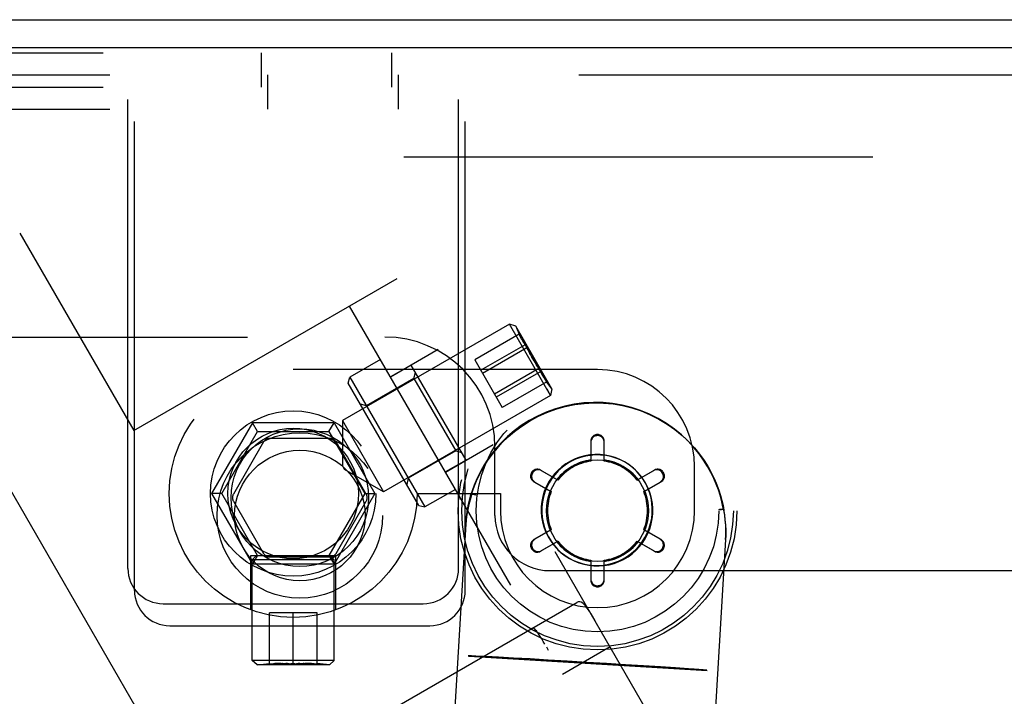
# Model space of a CAD drawing. Header units: inches. Extents: x 0 to 193, y 0 to 125.
# Tile 72 of 99: x 103.95 to 106.18, y 78.69 to 80.23. Entities that reach past the tile are written whole.
import ezdxf

# ---------------------------------------------------------------- set-up
doc = ezdxf.new("R2010")
doc.units = ezdxf.units.IN
doc.header["$LTSCALE"] = 10.63801
doc.header["$MEASUREMENT"] = 0
doc.linetypes.add('HIDDEN', pattern=[0.2, 0.1, -0.1])
doc.layers.get('0').update_dxf_attribs({"linetype": 'CONTINUOUS'})
doc.layers.add('DEFAULT_2', color=8, linetype='HIDDEN')

msp = doc.modelspace()

# ---------------------------------------------------------------- linework, layer by layer
at = {"color": 3, "linetype": 'Continuous'}
for p, q in [((103.0382, 80.2298), (120.8272, 80.2298)), ((102.9632, 80.1668), (120.8202, 80.1668))]:
    msp.add_line(p, q, dxfattribs=at)
at = {"layer": 'DEFAULT_2', "color": 8, "linetype": 'HIDDEN'}
for p, q in [((103.0732, 80.1548), (104.9432, 80.1548)), ((104.1932, 78.9848), (104.1932, 80.1548)), ((104.4952, 80.1548), (104.4952, 80.0768)), ((104.7912, 80.1548), (104.7912, 80.0768)), ((104.9432, 78.9848), (104.9432, 80.1548)), ((103.0882, 80.1048), (120.7757, 80.1048)), ((104.2082, 78.9348), (104.2082, 80.1048)), ((104.5102, 80.1048), (104.5102, 80.0268)), ((104.8062, 80.1048), (104.8062, 80.0268)), ((104.9582, 78.9348), (104.9582, 80.1048)), ((103.0732, 80.0768), (104.9432, 80.0768)), ((103.0882, 80.0268), (104.9582, 80.0268)), ((120.7757, 79.9178), (103.1507, 79.9178)), ((103.9479, 79.7456), (104.2067, 79.2974)), ((104.2067, 79.2974), (104.8042, 79.6424)), ((105.6942, 78.1009), (104.8042, 79.6424)), ((103.6795, 79.5906), (104.2957, 78.5232)), ((106.1255, 77.104), (104.696, 79.5799)), ((105.0585, 79.539), (104.6796, 79.3202)), ((105.1518, 79.3774), (105.0585, 79.539)), ((105.0728, 79.5341), (105.0585, 79.539)), ((105.0728, 79.5341), (105.0815, 79.5139)), ((105.1547, 79.3922), (105.0728, 79.5341)), ((103.4007, 79.5098), (104.7757, 79.5098)), ((105.0807, 79.5159), (104.9801, 79.4578)), ((105.0807, 79.5159), (105.0816, 79.5139)), ((105.0942, 79.4924), (104.9937, 79.4343)), ((105.0982, 79.4855), (104.9976, 79.4274)), ((105.0942, 79.4924), (105.0962, 79.4886)), ((105.0962, 79.4886), (105.0982, 79.4848)), ((105.0982, 79.4848), (105.1002, 79.481)), ((104.7885, 79.4197), (104.8967, 79.4822)), ((105.1002, 79.481), (105.1022, 79.4773)), ((105.1022, 79.4773), (105.1043, 79.4736)), ((105.1043, 79.4736), (105.1064, 79.4699)), ((105.1064, 79.4699), (105.1087, 79.4658)), ((105.1087, 79.4658), (105.1113, 79.4614)), ((104.766, 79.4587), (104.6967, 79.4187)), ((104.8355, 79.4463), (104.7887, 79.4193)), ((104.96, 79.2306), (104.8355, 79.4463)), ((104.9801, 79.4578), (105.0423, 79.3501)), ((105.117, 79.4515), (105.1147, 79.4554)), ((105.1225, 79.4425), (105.1202, 79.4461)), ((105.1247, 79.4389), (105.1225, 79.4425)), ((105.2582, 79.4358), (104.5682, 79.4358)), ((104.693, 79.405), (104.6967, 79.4187)), ((104.6967, 79.4187), (104.8667, 79.1242)), ((104.8416, 79.4157), (104.8453, 79.4294)), ((105.1253, 79.4385), (105.0248, 79.3805)), ((105.1293, 79.4317), (105.0287, 79.3736)), ((105.127, 79.4352), (105.1247, 79.4389)), ((105.1293, 79.4317), (105.127, 79.4352)), ((104.853, 79.1279), (104.693, 79.405)), ((104.8416, 79.4157), (104.7342, 79.3537)), ((104.8416, 79.4157), (104.9366, 79.2512)), ((105.1429, 79.4082), (105.0423, 79.3501)), ((105.1429, 79.4082), (105.1416, 79.41)), ((105.1547, 79.3922), (105.1416, 79.4099)), ((105.1518, 79.3774), (104.7729, 79.1587)), ((105.1518, 79.3774), (105.1437, 79.3914)), ((105.1547, 79.3922), (105.1518, 79.3774)), ((104.7342, 79.3537), (104.7205, 79.3574)), ((104.4755, 79.3153), (104.3829, 79.1548)), ((104.4871, 79.2953), (104.4755, 79.3153)), ((104.6609, 79.3153), (104.4755, 79.3153)), ((104.6493, 79.2953), (104.6609, 79.3153)), ((104.6609, 79.3153), (104.7535, 79.1548)), ((104.6796, 79.3202), (104.6796, 79.2183)), ((104.6796, 79.3202), (104.7729, 79.1587)), ((104.406, 79.1548), (104.4871, 79.2953)), ((104.4871, 79.2953), (104.6493, 79.2953)), ((104.6493, 79.2953), (104.7304, 79.1548)), ((104.5009, 79.2718), (104.4325, 79.1533)), ((104.6516, 79.2798), (104.5148, 79.2798)), ((104.7339, 79.1533), (104.6655, 79.2718)), ((104.9135, 79.2032), (105.0217, 79.2657)), ((105.2429, 79.2737), (105.2429, 79.2308)), ((105.2432, 79.2711), (105.2432, 79.2282)), ((105.2732, 79.2282), (105.2732, 79.2711)), ((105.2735, 79.2308), (105.2734, 79.2737)), ((105.4595, 79.2776), (105.4606, 79.2765)), ((104.9366, 79.2512), (104.8292, 79.1892)), ((104.9366, 79.2512), (104.9503, 79.2475)), ((105.0257, 79.1048), (105.0257, 79.2598)), ((104.6846, 79.2096), (104.6796, 79.2183)), ((104.96, 79.2306), (104.9132, 79.2036)), ((105.2432, 79.2282), (105.2429, 79.2308)), ((105.2732, 79.2282), (105.2735, 79.2308)), ((104.7729, 79.1587), (104.6846, 79.2096)), ((105.1663, 79.1866), (105.1291, 79.2079)), ((105.1683, 79.185), (105.1312, 79.2064)), ((105.3445, 79.2077), (105.3457, 79.2064)), ((105.3852, 79.2064), (105.3481, 79.185)), ((105.3873, 79.2079), (105.3501, 79.1866)), ((105.4782, 79.1158), (105.4782, 79.2158)), ((104.8292, 79.1892), (104.8255, 79.1755)), ((105.1139, 79.1815), (105.1509, 79.16)), ((105.1162, 79.1805), (105.1533, 79.159)), ((105.1683, 79.185), (105.1663, 79.1866)), ((105.3481, 79.185), (105.3501, 79.1866)), ((105.3631, 79.159), (105.4002, 79.1805)), ((105.3654, 79.16), (105.4025, 79.1815)), ((104.3829, 79.1548), (104.4755, 78.9943)), ((104.406, 79.1548), (104.3829, 79.1548)), ((104.4871, 79.0143), (104.406, 79.1548)), ((104.7304, 79.1548), (104.6493, 79.0143)), ((104.7535, 79.1548), (104.6609, 78.9943)), ((104.7304, 79.1548), (104.7535, 79.1548)), ((104.8492, 79.1548), (105.0382, 79.1548)), ((104.936, 79.1642), (104.8667, 79.1242)), ((104.972, 79.1539), (104.9815, 79.1521)), ((104.9828, 79.1509), (104.9731, 79.1528)), ((105.0382, 79.1548), (105.0382, 79.1158)), ((105.1533, 79.159), (105.1509, 79.16)), ((105.3631, 79.159), (105.3654, 79.16)), ((104.4325, 79.1373), (104.5009, 79.0188)), ((104.6655, 79.0188), (104.7339, 79.1373)), ((104.853, 79.1279), (104.8667, 79.1242)), ((105.5336, 79.1188), (105.5358, 79.1189)), ((105.5358, 79.1189), (105.5413, 79.1192)), ((105.5413, 79.1192), (105.5434, 79.1193)), ((105.5445, 79.1182), (105.5437, 79.1181)), ((104.9597, 79.0863), (104.8947, 78.0118)), ((105.1509, 79.0716), (105.1139, 79.0501)), ((105.1533, 79.0726), (105.1162, 79.0511)), ((105.1533, 79.0726), (105.1509, 79.0716)), ((105.4002, 79.0511), (105.3631, 79.0726)), ((105.3631, 79.0726), (105.3654, 79.0716)), ((105.4025, 79.0501), (105.3654, 79.0716)), ((105.1291, 79.0237), (105.1663, 79.045)), ((105.1312, 79.0252), (105.1683, 79.0466)), ((105.1683, 79.0466), (105.1663, 79.045)), ((105.3481, 79.0466), (105.3501, 79.045)), ((105.3481, 79.0466), (105.3852, 79.0252)), ((105.3501, 79.045), (105.3873, 79.0237)), ((105.5486, 79.0506), (105.4836, 77.9762)), ((105.1684, 79.0273), (105.1697, 79.0261)), ((104.4717, 78.8909), (104.4717, 79.0143)), ((104.4717, 79.0143), (104.6647, 79.0143)), ((104.4849, 79.0143), (104.4749, 79.0043)), ((104.4749, 78.7758), (104.4749, 79.0043)), ((104.6614, 79.0043), (104.4749, 79.0043)), ((104.4871, 79.0143), (104.4755, 78.9943)), ((104.6609, 78.9943), (104.4755, 78.9943)), ((104.5148, 79.0108), (104.6516, 79.0108)), ((104.6493, 79.0143), (104.6609, 78.9943)), ((104.6514, 79.0143), (104.6614, 79.0043)), ((104.6614, 78.7758), (104.6614, 79.0043)), ((104.6647, 78.8909), (104.6647, 79.0143)), ((105.2432, 79.0034), (105.2429, 79.0008)), ((105.2429, 79.0008), (105.2429, 78.9579)), ((105.2432, 79.0034), (105.2432, 78.9605)), ((105.2732, 78.9605), (105.2732, 79.0034)), ((105.2732, 79.0034), (105.2735, 79.0008)), ((105.2734, 78.9579), (105.2735, 79.0008)), ((105.1507, 78.9798), (118.7757, 78.9798)), ((104.2732, 78.9048), (104.8632, 78.9048)), ((104.4665, 78.4775), (105.2112, 78.9074)), ((105.2147, 78.9088), (105.2112, 78.9074)), ((105.2181, 78.909), (105.2147, 78.9088)), ((105.2216, 78.908), (105.2181, 78.909)), ((105.2249, 78.906), (105.2215, 78.908)), ((105.2282, 78.9032), (105.2249, 78.906)), ((104.5142, 78.7682), (104.5142, 78.8843)), ((104.6222, 78.8843), (104.5142, 78.8843)), ((104.5682, 78.7682), (104.5682, 78.8843)), ((104.6222, 78.7682), (104.6222, 78.8843)), ((105.2313, 78.8996), (105.2281, 78.9032)), ((105.2344, 78.8956), (105.2312, 78.8997)), ((105.2375, 78.8911), (105.2343, 78.8957)), ((105.2405, 78.8863), (105.2374, 78.8912)), ((105.2436, 78.8813), (105.2405, 78.8864)), ((105.2466, 78.8762), (105.2435, 78.8814)), ((105.2525, 78.8659), (105.2465, 78.8763)), ((105.2555, 78.8608), (105.2525, 78.866)), ((104.2882, 78.8548), (104.8782, 78.8548)), ((105.1203, 78.8422), (105.1178, 78.845)), ((105.1228, 78.8388), (105.1202, 78.8423)), ((105.1256, 78.8348), (105.1227, 78.839)), ((105.1285, 78.8302), (105.1254, 78.835)), ((105.1318, 78.8249), (105.1284, 78.8304)), ((105.1352, 78.8191), (105.1316, 78.8251)), ((105.1389, 78.8127), (105.1351, 78.8192)), ((105.1472, 78.7983), (105.1429, 78.8059)), ((105.1472, 78.7983), (105.1429, 78.8058)), ((105.2867, 78.8067), (105.1785, 78.7442)), ((104.4863, 78.7659), (104.4749, 78.7758)), ((104.6614, 78.7758), (104.4749, 78.7758)), ((104.6501, 78.7659), (104.6614, 78.7758)), ((104.9649, 78.7866), (104.9651, 78.7866)), ((104.9651, 78.7866), (105.5056, 78.7539)), ((105.507, 78.7525), (104.9665, 78.7852)), ((105.0339, 78.7832), (105.0051, 78.7847)), ((105.0676, 78.7814), (105.0339, 78.7832)), ((105.1054, 78.7793), (105.0676, 78.7814)), ((105.1464, 78.7769), (105.1054, 78.7793)), ((105.1895, 78.7744), (105.1464, 78.7769)), ((105.2338, 78.7717), (105.1895, 78.7744)), ((105.2782, 78.769), (105.2338, 78.7717)), ((104.4863, 78.7659), (104.5142, 78.769)), ((104.6501, 78.7659), (104.4863, 78.7659)), ((104.5398, 78.769), (104.5441, 78.769)), ((104.544, 78.769), (104.542, 78.769)), ((104.544, 78.769), (104.5479, 78.7689)), ((104.5479, 78.7689), (104.5515, 78.7688)), ((104.5552, 78.7688), (104.5515, 78.7688)), ((104.5589, 78.7686), (104.5552, 78.7688)), ((104.5589, 78.7686), (104.5627, 78.7685)), ((104.5664, 78.7683), (104.5627, 78.7685)), ((104.5664, 78.7683), (104.5682, 78.7682)), ((104.5719, 78.7684), (104.5682, 78.7682)), ((104.5719, 78.7684), (104.5756, 78.7685)), ((104.5793, 78.7687), (104.5756, 78.7685)), ((104.583, 78.7688), (104.5793, 78.7687)), ((104.583, 78.7688), (104.5867, 78.7689)), ((104.5923, 78.769), (104.5904, 78.7689)), ((104.5923, 78.769), (104.5966, 78.769)), ((104.6501, 78.7659), (104.6222, 78.769)), ((105.3215, 78.7663), (105.2782, 78.769)), ((105.3628, 78.7637), (105.3215, 78.7663)), ((105.4009, 78.7612), (105.3628, 78.7637)), ((105.4351, 78.759), (105.4009, 78.7612)), ((105.5057, 78.7539), (105.5058, 78.7539))]:
    msp.add_line(p, q, dxfattribs=at)
for points in [[(105.0982, 79.4855), (105.0973, 79.4868), (105.0963, 79.4882), (105.0954, 79.4897), (105.0944, 79.4912), (105.0934, 79.4927), (105.0924, 79.4942), (105.0915, 79.4957), (105.0906, 79.4972), (105.0897, 79.4988), (105.0888, 79.5003), (105.0879, 79.5018), (105.087, 79.5034), (105.0862, 79.505), (105.0853, 79.5065), (105.0845, 79.5081), (105.0837, 79.5097), (105.0829, 79.5113), (105.0821, 79.5129), (105.0814, 79.5144), (105.0807, 79.5159)], [(105.0816, 79.5139), (105.082, 79.5129), (105.0827, 79.5115), (105.0833, 79.5102), (105.084, 79.5089), (105.0846, 79.5076), (105.0853, 79.5065), (105.0859, 79.5054), (105.0864, 79.5044), (105.087, 79.5034), (105.0875, 79.5025), (105.088, 79.5017), (105.0885, 79.5009), (105.089, 79.5001), (105.0895, 79.4993), (105.09, 79.4985), (105.0905, 79.4978), (105.091, 79.497), (105.0915, 79.4962), (105.0921, 79.4954), (105.0926, 79.4947), (105.0931, 79.4939), (105.0937, 79.4931), (105.0942, 79.4924)], [(105.1147, 79.4554), (105.1123, 79.4596), (105.111, 79.4619), (105.1095, 79.4644), (105.1081, 79.467), (105.1065, 79.4698), (105.1049, 79.4727), (105.1033, 79.4758), (105.1016, 79.4789), (105.0999, 79.4822), (105.0982, 79.4855)], [(105.1113, 79.4614), (105.1127, 79.4589), (105.1143, 79.4563), (105.1159, 79.4536), (105.1176, 79.4508), (105.1194, 79.4478), (105.1213, 79.4448), (105.1233, 79.4417), (105.1253, 79.4385)], [(105.1202, 79.4461), (105.1181, 79.4497), (105.117, 79.4515)], [(105.1253, 79.4385), (105.126, 79.4371), (105.1267, 79.4355), (105.1275, 79.434), (105.1283, 79.4324), (105.1291, 79.4308), (105.13, 79.4292), (105.1308, 79.4276), (105.1317, 79.426), (105.1325, 79.4245), (105.1334, 79.423), (105.1343, 79.4214), (105.1352, 79.4199), (105.1361, 79.4184), (105.1371, 79.4169), (105.1381, 79.4153), (105.139, 79.4138), (105.14, 79.4123), (105.141, 79.4109), (105.1419, 79.4095), (105.1429, 79.4082)], [(105.1416, 79.41), (105.141, 79.4108), (105.1401, 79.4121), (105.1392, 79.4133), (105.1384, 79.4146), (105.1377, 79.4157), (105.137, 79.4169), (105.1364, 79.4179), (105.1358, 79.4189), (105.1352, 79.4199), (105.1347, 79.4208), (105.1342, 79.4216), (105.1338, 79.4224), (105.1333, 79.4233), (105.1329, 79.4241), (105.1325, 79.4249), (105.1321, 79.4257), (105.1317, 79.4266), (105.1312, 79.4274), (105.1308, 79.4282), (105.1304, 79.4291), (105.1301, 79.4299), (105.1297, 79.4308), (105.1293, 79.4317)], [(105.4597, 79.2775), (105.4487, 79.2877), (105.4325, 79.301), (105.4148, 79.3135), (105.396, 79.3248), (105.3763, 79.3347), (105.3559, 79.3431), (105.335, 79.35), (105.3138, 79.3553), (105.2923, 79.3589), (105.2707, 79.361), (105.249, 79.3615), (105.2272, 79.3603), (105.2055, 79.3576), (105.184, 79.3532), (105.1627, 79.3472), (105.1419, 79.3396), (105.122, 79.3306), (105.1031, 79.3203), (105.0854, 79.309), (105.0692, 79.2969), (105.0544, 79.2842), (105.0411, 79.2713), (105.0292, 79.2582), (105.0187, 79.2451), (105.0095, 79.2323), (105.0014, 79.2198), (104.9944, 79.2076), (104.9883, 79.1958), (104.9831, 79.1844), (104.9785, 79.1734), (104.9746, 79.1628), (104.9713, 79.1527)], [(104.9724, 79.1516), (104.9757, 79.1618), (104.9796, 79.1724), (104.9841, 79.1833), (104.9894, 79.1947), (104.9955, 79.2065), (105.0025, 79.2187), (105.0106, 79.2312), (105.0198, 79.2441), (105.0303, 79.2571), (105.0422, 79.2702), (105.0555, 79.2832), (105.0703, 79.2958), (105.0865, 79.3079), (105.1042, 79.3192), (105.1231, 79.3295), (105.143, 79.3386), (105.1638, 79.3461), (105.185, 79.3521), (105.2066, 79.3565), (105.2283, 79.3593), (105.2501, 79.3604), (105.2718, 79.3599), (105.2934, 79.3579), (105.3149, 79.3542), (105.3361, 79.3489), (105.357, 79.3421), (105.3774, 79.3336), (105.3971, 79.3237), (105.4159, 79.3124), (105.4336, 79.2999), (105.4498, 79.2866), (105.4607, 79.2764)], [(105.2734, 79.2737), (105.2733, 79.2759), (105.2728, 79.278), (105.272, 79.2801), (105.2709, 79.282), (105.2695, 79.2837), (105.268, 79.2852), (105.2662, 79.2864), (105.2643, 79.2874), (105.2623, 79.2881), (105.2602, 79.2885), (105.2581, 79.2887), (105.256, 79.2885), (105.2539, 79.2881), (105.2519, 79.2873), (105.25, 79.2863), (105.2483, 79.2851), (105.2468, 79.2836), (105.2455, 79.2819), (105.2444, 79.28), (105.2436, 79.278), (105.2431, 79.2759), (105.2429, 79.2737)], [(105.2732, 79.2711), (105.273, 79.2733), (105.2725, 79.2755), (105.2718, 79.2775), (105.2707, 79.2794), (105.2694, 79.2811), (105.2678, 79.2826), (105.2661, 79.2839), (105.2642, 79.2849), (105.2622, 79.2856), (105.2602, 79.286), (105.2581, 79.2861), (105.256, 79.2859), (105.2539, 79.2855), (105.252, 79.2848), (105.2502, 79.2838), (105.2485, 79.2825), (105.2469, 79.281), (105.2457, 79.2793), (105.2446, 79.2775), (105.2438, 79.2754), (105.2434, 79.2733), (105.2432, 79.2711)], [(105.4597, 79.2775), (105.4646, 79.2726), (105.4778, 79.2583), (105.4896, 79.2437), (105.4999, 79.2293), (105.5088, 79.215), (105.5165, 79.2011), (105.5231, 79.1876), (105.5286, 79.1746), (105.5333, 79.1621), (105.5371, 79.1501), (105.5403, 79.1386), (105.5429, 79.1275), (105.545, 79.117)], [(105.5439, 79.1181), (105.5418, 79.1286), (105.5392, 79.1396), (105.5361, 79.1511), (105.5322, 79.1631), (105.5275, 79.1757), (105.522, 79.1887), (105.5154, 79.2022), (105.5077, 79.2161), (105.4988, 79.2303), (105.4885, 79.2448), (105.4767, 79.2593), (105.4635, 79.2737)], [(105.3445, 79.2077), (105.3383, 79.2133), (105.3291, 79.2204), (105.3193, 79.2267), (105.309, 79.232), (105.2982, 79.2364), (105.287, 79.2397), (105.2756, 79.242), (105.2641, 79.2433), (105.2524, 79.2434), (105.2408, 79.2425), (105.2294, 79.2405), (105.2181, 79.2375), (105.2072, 79.2335), (105.1967, 79.2284), (105.1867, 79.2224), (105.1774, 79.2156), (105.1686, 79.2078), (105.1607, 79.1994), (105.1535, 79.1902), (105.1473, 79.1804), (105.1419, 79.17), (105.1376, 79.1592), (105.1342, 79.1481), (105.1319, 79.1367), (105.1307, 79.1251)], [(105.3457, 79.2064), (105.3396, 79.2121), (105.3304, 79.2192), (105.3206, 79.2255), (105.3102, 79.2308), (105.2994, 79.2352), (105.2883, 79.2385), (105.2769, 79.2408), (105.2653, 79.242), (105.2537, 79.2422), (105.2421, 79.2413), (105.2306, 79.2393), (105.2194, 79.2363), (105.2085, 79.2323), (105.198, 79.2272), (105.188, 79.2212), (105.1786, 79.2143), (105.1699, 79.2066), (105.1619, 79.1981), (105.1548, 79.189), (105.1485, 79.1791), (105.1432, 79.1688), (105.1388, 79.158), (105.1355, 79.1469), (105.1332, 79.1355), (105.1319, 79.1239)], [(105.1291, 79.2079), (105.1271, 79.2089), (105.125, 79.2095), (105.1228, 79.2099), (105.1206, 79.2099), (105.1185, 79.2096), (105.1164, 79.2089), (105.1144, 79.208), (105.1126, 79.2069), (105.111, 79.2055), (105.1096, 79.2039), (105.1084, 79.2021), (105.1075, 79.2002), (105.1069, 79.1982), (105.1065, 79.1961), (105.1064, 79.194), (105.1066, 79.1919), (105.1072, 79.1898), (105.108, 79.1878), (105.1091, 79.186), (105.1104, 79.1843), (105.112, 79.1828), (105.1139, 79.1815)], [(105.1312, 79.2064), (105.1292, 79.2074), (105.1271, 79.2081), (105.1249, 79.2084), (105.1228, 79.2084), (105.1206, 79.2081), (105.1185, 79.2075), (105.1166, 79.2067), (105.1148, 79.2055), (105.1132, 79.2042), (105.1118, 79.2026), (105.1106, 79.2008), (105.1097, 79.199), (105.1091, 79.197), (105.1088, 79.1949), (105.1087, 79.1928), (105.1089, 79.1907), (105.1095, 79.1887), (105.1103, 79.1867), (105.1114, 79.1849), (105.1128, 79.1832), (105.1144, 79.1817), (105.1162, 79.1805)], [(105.3822, 79.1099), (105.3824, 79.1216), (105.3815, 79.1331), (105.3795, 79.1446), (105.3765, 79.1558), (105.3724, 79.1667), (105.3674, 79.1772), (105.3614, 79.1872), (105.3545, 79.1966), (105.3468, 79.2053), (105.3445, 79.2077)], [(105.3835, 79.1087), (105.3836, 79.1204), (105.3827, 79.1319), (105.3807, 79.1434), (105.3777, 79.1546), (105.3737, 79.1655), (105.3686, 79.176), (105.3626, 79.186), (105.3558, 79.1954), (105.3481, 79.2041), (105.3457, 79.2064)], [(105.4002, 79.1805), (105.402, 79.1817), (105.4036, 79.1832), (105.405, 79.1849), (105.4061, 79.1868), (105.4069, 79.1888), (105.4075, 79.1909), (105.4077, 79.193), (105.4076, 79.1951), (105.4072, 79.1972), (105.4065, 79.1992), (105.4056, 79.2011), (105.4044, 79.2028), (105.403, 79.2043), (105.4014, 79.2057), (105.3996, 79.2067), (105.3977, 79.2076), (105.3957, 79.2082), (105.3935, 79.2084), (105.3914, 79.2084), (105.3892, 79.2081), (105.3872, 79.2074), (105.3852, 79.2064)], [(105.4025, 79.1815), (105.4044, 79.1828), (105.406, 79.1843), (105.4073, 79.186), (105.4084, 79.1879), (105.4093, 79.1899), (105.4098, 79.192), (105.41, 79.1942), (105.4099, 79.1963), (105.4095, 79.1984), (105.4088, 79.2005), (105.4078, 79.2024), (105.4066, 79.2041), (105.4052, 79.2057), (105.4036, 79.207), (105.4018, 79.2081), (105.3999, 79.209), (105.3978, 79.2096), (105.3957, 79.2099), (105.3935, 79.2099), (105.3914, 79.2095), (105.3893, 79.2089), (105.3873, 79.2079)], [(104.9724, 79.1516), (104.9692, 79.1407), (104.9664, 79.1295), (104.964, 79.1183), (104.9621, 79.1069), (104.9606, 79.0954), (104.9595, 79.0838)], [(104.9597, 79.0863), (104.9604, 79.0956), (104.9617, 79.1073), (104.9635, 79.1188), (104.9657, 79.1302), (104.9683, 79.1416), (104.9713, 79.1527)], [(104.972, 79.1539), (104.9719, 79.1538), (104.9718, 79.1537), (104.9717, 79.1536), (104.9716, 79.1533), (104.9714, 79.153), (104.9713, 79.1527)], [(104.9724, 79.1516), (104.9725, 79.152), (104.9727, 79.1523), (104.9728, 79.1525), (104.9729, 79.1527), (104.973, 79.1527), (104.9731, 79.1528)], [(105.1307, 79.1251), (105.1305, 79.1134), (105.1314, 79.1019), (105.1334, 79.0904), (105.1364, 79.0792), (105.1405, 79.0682), (105.1455, 79.0578), (105.1515, 79.0478), (105.1584, 79.0384), (105.1661, 79.0297), (105.1684, 79.0273)], [(105.1319, 79.1239), (105.1318, 79.1122), (105.1327, 79.1006), (105.1347, 79.0892), (105.1377, 79.0779), (105.1417, 79.067), (105.1468, 79.0565), (105.1528, 79.0466), (105.1596, 79.0372), (105.1673, 79.0285), (105.1697, 79.0261)], [(105.1684, 79.0273), (105.1746, 79.0217), (105.1838, 79.0146), (105.1936, 79.0083), (105.2039, 79.003), (105.2147, 78.9986), (105.2259, 78.9953), (105.2373, 78.993), (105.2488, 78.9917), (105.2605, 78.9916), (105.2721, 78.9925), (105.2836, 78.9944), (105.2948, 78.9975), (105.3057, 79.0015), (105.3162, 79.0066), (105.3262, 79.0125), (105.3356, 79.0194), (105.3443, 79.0271), (105.3522, 79.0356), (105.3594, 79.0448), (105.3656, 79.0546), (105.371, 79.065), (105.3753, 79.0758), (105.3787, 79.0869), (105.381, 79.0983), (105.3822, 79.1099)], [(105.1697, 79.0261), (105.1758, 79.0205), (105.185, 79.0134), (105.1948, 79.0071), (105.2052, 79.0018), (105.216, 78.9974), (105.2271, 78.9941), (105.2385, 78.9918), (105.2501, 78.9905), (105.2617, 78.9903), (105.2733, 78.9913), (105.2848, 78.9932), (105.296, 78.9963), (105.3069, 79.0003), (105.3174, 79.0054), (105.3274, 79.0113), (105.3368, 79.0182), (105.3455, 79.0259), (105.3535, 79.0344), (105.3606, 79.0436), (105.3669, 79.0534), (105.3722, 79.0638), (105.3766, 79.0746), (105.3799, 79.0857), (105.3822, 79.0971), (105.3835, 79.1087)], [(105.5437, 79.1181), (105.5391, 79.1178), (105.5348, 79.1176)], [(105.5439, 79.1181), (105.5438, 79.1184), (105.5438, 79.1187), (105.5437, 79.119), (105.5436, 79.1192), (105.5435, 79.1193), (105.5434, 79.1193)], [(105.5439, 79.1181), (105.5458, 79.1066), (105.5472, 79.0951), (105.5482, 79.0835), (105.5488, 79.0718), (105.5488, 79.06), (105.5485, 79.0482)], [(105.5445, 79.1182), (105.5446, 79.1182), (105.5447, 79.1181), (105.5448, 79.1179), (105.5449, 79.1177), (105.5449, 79.1174)], [(105.5486, 79.0506), (105.549, 79.0598), (105.5491, 79.0714), (105.5488, 79.0829), (105.548, 79.0944), (105.5467, 79.1057), (105.545, 79.117)], [(105.1139, 79.0501), (105.112, 79.0488), (105.1104, 79.0473), (105.109, 79.0456), (105.1079, 79.0437), (105.1071, 79.0417), (105.1066, 79.0396), (105.1064, 79.0374), (105.1065, 79.0353), (105.1069, 79.0332), (105.1076, 79.0312), (105.1085, 79.0293), (105.1097, 79.0275), (105.1112, 79.0259), (105.1128, 79.0246), (105.1146, 79.0235), (105.1165, 79.0226), (105.1186, 79.022), (105.1207, 79.0217), (105.1229, 79.0217), (105.125, 79.0221), (105.1271, 79.0227), (105.1291, 79.0237)], [(105.1162, 79.0511), (105.1144, 79.0499), (105.1128, 79.0484), (105.1114, 79.0467), (105.1103, 79.0448), (105.1094, 79.0428), (105.1089, 79.0407), (105.1087, 79.0386), (105.1088, 79.0365), (105.1092, 79.0344), (105.1098, 79.0324), (105.1108, 79.0305), (105.1119, 79.0288), (105.1134, 79.0273), (105.115, 79.026), (105.1167, 79.0249), (105.1187, 79.024), (105.1207, 79.0234), (105.1228, 79.0232), (105.125, 79.0232), (105.1271, 79.0235), (105.1292, 79.0242), (105.1312, 79.0252)], [(105.3852, 79.0252), (105.3872, 79.0242), (105.3893, 79.0235), (105.3914, 79.0232), (105.3936, 79.0232), (105.3958, 79.0235), (105.3979, 79.0241), (105.3998, 79.0249), (105.4016, 79.0261), (105.4032, 79.0274), (105.4046, 79.029), (105.4057, 79.0308), (105.4066, 79.0326), (105.4073, 79.0346), (105.4076, 79.0367), (105.4077, 79.0388), (105.4074, 79.0409), (105.4069, 79.0429), (105.4061, 79.0449), (105.405, 79.0467), (105.4036, 79.0484), (105.402, 79.0499), (105.4002, 79.0511)], [(105.3873, 79.0237), (105.3893, 79.0227), (105.3914, 79.0221), (105.3936, 79.0217), (105.3958, 79.0217), (105.3979, 79.022), (105.4, 79.0227), (105.402, 79.0236), (105.4038, 79.0247), (105.4054, 79.0261), (105.4068, 79.0277), (105.408, 79.0295), (105.4089, 79.0314), (105.4095, 79.0334), (105.4099, 79.0355), (105.41, 79.0376), (105.4097, 79.0397), (105.4092, 79.0418), (105.4084, 79.0438), (105.4073, 79.0457), (105.4059, 79.0473), (105.4044, 79.0488), (105.4025, 79.0501)], [(105.2429, 78.9579), (105.2431, 78.9557), (105.2436, 78.9536), (105.2444, 78.9515), (105.2455, 78.9496), (105.2469, 78.9479), (105.2484, 78.9464), (105.2502, 78.9452), (105.2521, 78.9442), (105.2541, 78.9435), (105.2562, 78.9431), (105.2583, 78.9429), (105.2604, 78.9431), (105.2625, 78.9435), (105.2645, 78.9443), (105.2664, 78.9453), (105.2681, 78.9465), (105.2696, 78.948), (105.2709, 78.9497), (105.272, 78.9516), (105.2728, 78.9536), (105.2733, 78.9557), (105.2734, 78.9579)], [(105.2432, 78.9605), (105.2434, 78.9583), (105.2438, 78.9562), (105.2446, 78.9541), (105.2457, 78.9522), (105.247, 78.9505), (105.2486, 78.949), (105.2503, 78.9477), (105.2522, 78.9468), (105.2542, 78.946), (105.2562, 78.9456), (105.2583, 78.9455), (105.2604, 78.9457), (105.2624, 78.9461), (105.2644, 78.9468), (105.2662, 78.9478), (105.2679, 78.9491), (105.2694, 78.9506), (105.2707, 78.9523), (105.2718, 78.9542), (105.2726, 78.9562), (105.273, 78.9583), (105.2732, 78.9605)], [(105.1178, 78.845), (105.1157, 78.8469), (105.1139, 78.8483), (105.1122, 78.8489), (105.1106, 78.8491), (105.1093, 78.8486)], [(105.1179, 78.8449), (105.1158, 78.8469), (105.1139, 78.8482), (105.1122, 78.8489), (105.1107, 78.8491)], [(105.0051, 78.7847), (104.9928, 78.7853), (104.9819, 78.7858), (104.9726, 78.7863), (104.9649, 78.7866)], [(104.5142, 78.7682), (104.5175, 78.7684), (104.5206, 78.7685), (104.5238, 78.7686)], [(104.5398, 78.769), (104.5375, 78.7689), (104.535, 78.7689), (104.5324, 78.7689), (104.5296, 78.7688), (104.5267, 78.7687), (104.5237, 78.7686)], [(104.5268, 78.7687), (104.5297, 78.7688), (104.5324, 78.7689), (104.5351, 78.7689), (104.5375, 78.7689), (104.5398, 78.769)], [(104.5867, 78.7689), (104.5904, 78.7689), (104.5923, 78.769)], [(104.6157, 78.7685), (104.6126, 78.7686), (104.6096, 78.7687), (104.6067, 78.7688), (104.604, 78.7689), (104.6013, 78.7689), (104.5989, 78.7689), (104.5965, 78.769), (104.5944, 78.769)], [(104.5989, 78.7689), (104.6013, 78.7689), (104.604, 78.7689), (104.6067, 78.7688), (104.6096, 78.7687), (104.6126, 78.7686), (104.6157, 78.7685), (104.6189, 78.7684), (104.6222, 78.7682)], [(105.5058, 78.7539), (105.4978, 78.7545), (105.4881, 78.7552), (105.477, 78.756), (105.4644, 78.7569), (105.4351, 78.759)]]:
    msp.add_lwpolyline(points, dxfattribs=at)
for centre, radius in [((104.5682, 79.1548), 0.281), ((105.2582, 79.1158), 0.316), ((105.2582, 79.1158), 0.308), ((105.2582, 79.1158), 0.275), ((104.5682, 79.1548), 0.1875), ((104.5832, 79.1048), 0.1875), ((104.5682, 79.1548), 0.148), ((104.5832, 79.1453), 0.156), ((104.5832, 79.1048), 0.148), ((105.2582, 79.1158), 0.1155)]:
    msp.add_circle(centre, radius, dxfattribs=at)
for centre, radius, start, end in [((104.7757, 79.2598), 0.25, 0, 90), ((105.2582, 79.2158), 0.22, 0, 90), ((104.5148, 79.2638), 0.016, 90, 150), ((104.6516, 79.2638), 0.016, 30, 90), ((105.2582, 79.1158), 0.116, 97.5992, 142.4008), ((105.2582, 79.1158), 0.1134, 97.5992, 142.4008), ((105.2582, 79.1158), 0.1134, 37.5992, 82.4008), ((105.2582, 79.1158), 0.116, 37.5992, 82.4008), ((104.4464, 79.1453), 0.016, 150, 210), ((104.72, 79.1453), 0.016, 330, 30), ((105.2582, 79.1158), 0.116, 157.5992, 202.4008), ((105.2582, 79.1158), 0.1134, 157.5992, 202.4008), ((105.2582, 79.1158), 0.1134, 337.5992, 22.4008), ((105.2582, 79.1158), 0.116, 337.5992, 22.4008), ((105.1507, 79.1048), 0.125, 180, 270), ((105.2582, 79.1158), 0.22, 180, 360), ((105.2582, 79.1158), 0.116, 217.5992, 262.4008), ((105.2582, 79.1158), 0.1134, 217.5992, 262.4008), ((105.2582, 79.1158), 0.1134, 277.5992, 322.4008), ((105.2582, 79.1158), 0.116, 277.5992, 322.4008), ((104.5148, 79.0268), 0.016, 210, 270), ((104.6516, 79.0268), 0.016, 270, 330), ((104.2732, 78.9848), 0.08, 180, 270), ((104.8632, 78.9848), 0.08, 270, 360), ((104.2882, 78.9348), 0.08, 180, 270), ((104.8782, 78.9348), 0.08, 270, 360)]:
    msp.add_arc(centre, radius, start, end, dxfattribs=at)

doc.saveas('drawing.dxf')
